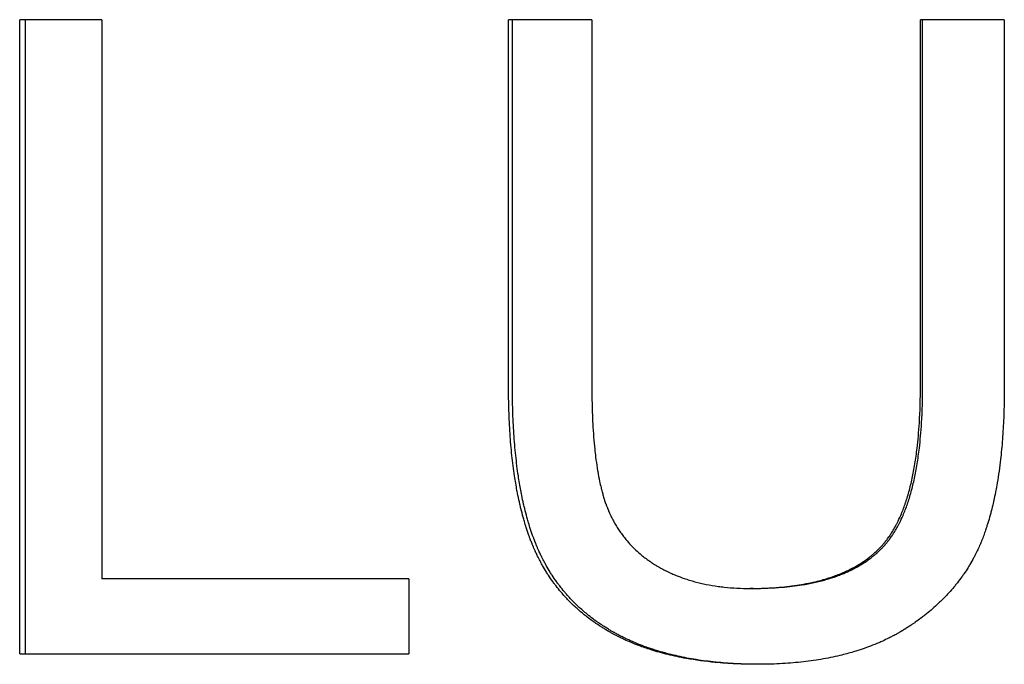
# Model space of a CAD drawing. Extents: x -2.5 to 2.5, y -0.05 to 5.61.
# Tile 3 of 6: x -0.55 to -0.18, y 3.13 to 3.37. Entities that reach past the tile are written whole.
import ezdxf

# ---------------------------------------------------------------- set-up
doc = ezdxf.new("R2010")
doc.units = 0
doc.header["$MEASUREMENT"] = 0
doc.layers.get('0').update_dxf_attribs({"linetype": 'CONTINUOUS'})

msp = doc.modelspace()

# ---------------------------------------------------------------- linework, layer by layer
for p, q in [((-0.51748, 3.36991), (-0.54858, 3.36991)), ((-0.54858, 3.12991), (-0.54858, 3.36991)), ((-0.51748, 3.36991), (-0.51748, 3.15826)), ((-0.33203, 3.36991), (-0.36355, 3.36991)), ((-0.36355, 3.23125), (-0.36355, 3.36991)), ((-0.33203, 3.36991), (-0.33203, 3.23143)), ((-0.20766, 3.23143), (-0.20766, 3.36991)), ((-0.17592, 3.36991), (-0.20766, 3.36991)), ((-0.17592, 3.36991), (-0.17592, 3.23125)), ((-0.40134, 3.15826), (-0.51748, 3.15826)), ((-0.40134, 3.15826), (-0.40134, 3.12991)), ((-0.27102, 3.1546), (-0.27211, 3.1546)), ((-0.54858, 3.12991), (-0.40134, 3.12991))]:
    msp.add_line(p, q)
for points in [[(-0.54638, 3.12991), (-0.54638, 3.20991), (-0.54638, 3.28991), (-0.54638, 3.36991)], [(-0.3621, 3.23125), (-0.3621, 3.27747), (-0.3621, 3.32369), (-0.3621, 3.36991)], [(-0.20683, 3.23143), (-0.20683, 3.27759), (-0.20683, 3.32375), (-0.20683, 3.36991)]]:
    msp.add_open_spline(points, degree=3)
for points, knots in [([(-0.26938, 3.12588), (-0.27217, 3.12588), (-0.2749, 3.12594), (-0.27756, 3.12607), (-0.28022, 3.12619), (-0.28282, 3.12637), (-0.28535, 3.12661), (-0.28916, 3.12697), (-0.29282, 3.12747), (-0.29633, 3.12811), (-0.29751, 3.12832), (-0.29866, 3.12855), (-0.2998, 3.12879), (-0.30208, 3.12927), (-0.3043, 3.12982), (-0.30646, 3.13042), (-0.30753, 3.13072), (-0.3086, 3.13104), (-0.30964, 3.13137), (-0.31121, 3.13187), (-0.31274, 3.13241), (-0.31424, 3.13297), (-0.31474, 3.13316), (-0.31524, 3.13336), (-0.31573, 3.13355), (-0.31646, 3.13385), (-0.31719, 3.13415), (-0.31791, 3.13446), (-0.31863, 3.13477), (-0.31934, 3.1351), (-0.32004, 3.13542), (-0.32063, 3.1357), (-0.32121, 3.13598), (-0.32178, 3.13626), (-0.32212, 3.13644), (-0.32246, 3.13661), (-0.3228, 3.13679), (-0.32314, 3.13696), (-0.32348, 3.13714), (-0.32381, 3.13732), (-0.32415, 3.1375), (-0.32448, 3.13768), (-0.32481, 3.13787), (-0.32525, 3.13811), (-0.32568, 3.13836), (-0.32612, 3.13861), (-0.32633, 3.13874), (-0.32655, 3.13886), (-0.32676, 3.13899), (-0.32719, 3.13925), (-0.32761, 3.13951), (-0.32803, 3.13977), (-0.32824, 3.1399), (-0.32845, 3.14003), (-0.32866, 3.14017), (-0.32928, 3.14056), (-0.3299, 3.14097), (-0.33051, 3.14138), (-0.33091, 3.14166), (-0.33131, 3.14194), (-0.33171, 3.14222), (-0.3325, 3.14279), (-0.33327, 3.14337), (-0.33403, 3.14396), (-0.33441, 3.14426), (-0.33479, 3.14456), (-0.33516, 3.14486), (-0.33628, 3.14577), (-0.33736, 3.14671), (-0.3384, 3.14768), (-0.3391, 3.14833), (-0.33978, 3.14899), (-0.34044, 3.14966), (-0.34144, 3.15067), (-0.3424, 3.15171), (-0.34332, 3.15278), (-0.34363, 3.15314), (-0.34394, 3.1535), (-0.34424, 3.15387), (-0.34484, 3.1546), (-0.34542, 3.15534), (-0.34599, 3.15609), (-0.34628, 3.15647), (-0.34656, 3.15685), (-0.34683, 3.15724), (-0.34738, 3.15801), (-0.34792, 3.15879), (-0.34844, 3.15958), (-0.3487, 3.15998), (-0.34896, 3.16038), (-0.34921, 3.16079), (-0.34972, 3.1616), (-0.3502, 3.16242), (-0.35068, 3.16326), (-0.35091, 3.16368), (-0.35115, 3.1641), (-0.35137, 3.16452), (-0.35172, 3.16516), (-0.35205, 3.16581), (-0.35238, 3.16646), (-0.35248, 3.16668), (-0.35259, 3.1669), (-0.3527, 3.16712), (-0.35291, 3.16756), (-0.35312, 3.168), (-0.35332, 3.16844), (-0.35343, 3.16867), (-0.35353, 3.16889), (-0.35363, 3.16911), (-0.35378, 3.16945), (-0.35393, 3.16979), (-0.35407, 3.17013), (-0.35412, 3.17024), (-0.35417, 3.17036), (-0.35422, 3.17047), (-0.35431, 3.1707), (-0.35441, 3.17093), (-0.3545, 3.17116), (-0.35455, 3.17127), (-0.3546, 3.17139), (-0.35464, 3.1715), (-0.35474, 3.17173), (-0.35483, 3.17197), (-0.35492, 3.1722), (-0.35497, 3.17232), (-0.35501, 3.17243), (-0.35506, 3.17255), (-0.35515, 3.17279), (-0.35524, 3.17302), (-0.35533, 3.17326), (-0.35538, 3.17338), (-0.35542, 3.1735), (-0.35547, 3.17362), (-0.3556, 3.17398), (-0.35573, 3.17434), (-0.35586, 3.1747), (-0.35595, 3.17494), (-0.35603, 3.17519), (-0.35612, 3.17543), (-0.35629, 3.17592), (-0.35646, 3.17642), (-0.35662, 3.17692), (-0.35671, 3.17717), (-0.35679, 3.17742), (-0.35687, 3.17767), (-0.35711, 3.17843), (-0.35735, 3.1792), (-0.35758, 3.17999), (-0.35773, 3.18051), (-0.35788, 3.18104), (-0.35803, 3.18157), (-0.35832, 3.18263), (-0.35861, 3.18372), (-0.35888, 3.18482), (-0.35901, 3.18538), (-0.35915, 3.18593), (-0.35928, 3.1865), (-0.35954, 3.18763), (-0.35978, 3.18877), (-0.36002, 3.18994), (-0.36014, 3.19053), (-0.36025, 3.19112), (-0.36036, 3.19171), (-0.3607, 3.19349), (-0.36101, 3.19532), (-0.36129, 3.1972), (-0.36148, 3.19845), (-0.36166, 3.19973), (-0.36182, 3.20102), (-0.36215, 3.20361), (-0.36243, 3.20628), (-0.36267, 3.20903), (-0.36279, 3.21041), (-0.36289, 3.21181), (-0.36299, 3.21323), (-0.36318, 3.21606), (-0.36332, 3.21898), (-0.36341, 3.22199), (-0.36351, 3.22499), (-0.36355, 3.22808), (-0.36355, 3.23125)], [0, 0, 0, 0, 0.125, 0.125, 0.125, 0.25, 0.25, 0.25, 0.4375, 0.4375, 0.4375, 0.5, 0.5, 0.5, 0.625, 0.625, 0.625, 0.6875, 0.6875, 0.6875, 0.78125, 0.78125, 0.78125, 0.8125, 0.8125, 0.8125, 0.859375, 0.859375, 0.859375, 0.90625, 0.90625, 0.90625, 0.945312, 0.945312, 0.945312, 0.96875, 0.96875, 0.96875, 0.992188, 0.992188, 0.992188, 1.015625, 1.015625, 1.015625, 1.046875, 1.046875, 1.046875, 1.0625, 1.0625, 1.0625, 1.09375, 1.09375, 1.09375, 1.109375, 1.109375, 1.109375, 1.15625, 1.15625, 1.15625, 1.1875, 1.1875, 1.1875, 1.25, 1.25, 1.25, 1.28125, 1.28125, 1.28125, 1.375, 1.375, 1.375, 1.4375, 1.4375, 1.4375, 1.53125, 1.53125, 1.53125, 1.5625, 1.5625, 1.5625, 1.625, 1.625, 1.625, 1.65625, 1.65625, 1.65625, 1.71875, 1.71875, 1.71875, 1.75, 1.75, 1.75, 1.8125, 1.8125, 1.8125, 1.84375, 1.84375, 1.84375, 1.890625, 1.890625, 1.890625, 1.90625, 1.90625, 1.90625, 1.9375, 1.9375, 1.9375, 1.953125, 1.953125, 1.953125, 1.976562, 1.976562, 1.976562, 1.984375, 1.984375, 1.984375, 2, 2, 2, 2.007812, 2.007812, 2.007812, 2.023438, 2.023438, 2.023438, 2.03125, 2.03125, 2.03125, 2.046875, 2.046875, 2.046875, 2.054688, 2.054688, 2.054688, 2.078125, 2.078125, 2.078125, 2.09375, 2.09375, 2.09375, 2.125, 2.125, 2.125, 2.140625, 2.140625, 2.140625, 2.1875, 2.1875, 2.1875, 2.21875, 2.21875, 2.21875, 2.28125, 2.28125, 2.28125, 2.3125, 2.3125, 2.3125, 2.375, 2.375, 2.375, 2.40625, 2.40625, 2.40625, 2.5, 2.5, 2.5, 2.5625, 2.5625, 2.5625, 2.6875, 2.6875, 2.6875, 2.75, 2.75, 2.75, 2.875, 2.875, 2.875, 3, 3, 3, 3]), ([(-0.26885, 3.12588), (-0.27144, 3.12589), (-0.27397, 3.12595), (-0.27645, 3.12607), (-0.2791, 3.12619), (-0.28169, 3.12637), (-0.28421, 3.12661), (-0.28548, 3.12673), (-0.28672, 3.12687), (-0.28795, 3.12702), (-0.29041, 3.12732), (-0.29281, 3.12768), (-0.29515, 3.12811), (-0.29632, 3.12832), (-0.29747, 3.12855), (-0.2986, 3.12879), (-0.30088, 3.12927), (-0.30308, 3.12982), (-0.30523, 3.13042), (-0.3063, 3.13072), (-0.30736, 3.13104), (-0.3084, 3.13137), (-0.30997, 3.13187), (-0.31149, 3.13241), (-0.31298, 3.13297), (-0.31348, 3.13316), (-0.31398, 3.13336), (-0.31446, 3.13355), (-0.3152, 3.13385), (-0.31592, 3.13415), (-0.31664, 3.13446), (-0.31688, 3.13457), (-0.31712, 3.13467), (-0.31735, 3.13478), (-0.31783, 3.13499), (-0.3183, 3.1352), (-0.31876, 3.13542), (-0.319, 3.13553), (-0.31923, 3.13564), (-0.31946, 3.13576), (-0.31981, 3.13592), (-0.32015, 3.13609), (-0.32049, 3.13626), (-0.32083, 3.13644), (-0.32117, 3.13661), (-0.32151, 3.13679), (-0.32162, 3.13684), (-0.32174, 3.1369), (-0.32185, 3.13696), (-0.32207, 3.13708), (-0.32229, 3.1372), (-0.32252, 3.13732), (-0.32263, 3.13738), (-0.32274, 3.13744), (-0.32285, 3.1375), (-0.32307, 3.13762), (-0.32329, 3.13774), (-0.32351, 3.13787), (-0.32362, 3.13793), (-0.32373, 3.13799), (-0.32384, 3.13805), (-0.32416, 3.13824), (-0.32449, 3.13842), (-0.32481, 3.13861), (-0.32503, 3.13874), (-0.32524, 3.13886), (-0.32545, 3.13899), (-0.32588, 3.13925), (-0.3263, 3.13951), (-0.32672, 3.13977), (-0.32693, 3.1399), (-0.32714, 3.14003), (-0.32735, 3.14017), (-0.32797, 3.14056), (-0.32858, 3.14097), (-0.32918, 3.14138), (-0.32959, 3.14166), (-0.32998, 3.14194), (-0.33038, 3.14222), (-0.33117, 3.14279), (-0.33194, 3.14337), (-0.3327, 3.14396), (-0.33308, 3.14426), (-0.33345, 3.14456), (-0.33382, 3.14486), (-0.33493, 3.14577), (-0.33601, 3.14671), (-0.33705, 3.14768), (-0.33774, 3.14833), (-0.33842, 3.14899), (-0.33908, 3.14966), (-0.34007, 3.15067), (-0.34103, 3.15171), (-0.34195, 3.15278), (-0.34226, 3.15314), (-0.34256, 3.1535), (-0.34286, 3.15387), (-0.34346, 3.1546), (-0.34404, 3.15534), (-0.34461, 3.15609), (-0.34489, 3.15647), (-0.34517, 3.15685), (-0.34544, 3.15724), (-0.34599, 3.15801), (-0.34653, 3.15879), (-0.34705, 3.15958), (-0.34731, 3.15998), (-0.34756, 3.16038), (-0.34781, 3.16079), (-0.34832, 3.1616), (-0.3488, 3.16242), (-0.34927, 3.16326), (-0.34951, 3.16368), (-0.34974, 3.1641), (-0.34997, 3.16452), (-0.35031, 3.16516), (-0.35064, 3.16581), (-0.35097, 3.16646), (-0.35107, 3.16668), (-0.35118, 3.1669), (-0.35129, 3.16712), (-0.3515, 3.16756), (-0.35171, 3.168), (-0.35191, 3.16844), (-0.35201, 3.16867), (-0.35211, 3.16889), (-0.35221, 3.16911), (-0.35236, 3.16945), (-0.35251, 3.16979), (-0.35265, 3.17013), (-0.3527, 3.17024), (-0.35275, 3.17036), (-0.3528, 3.17047), (-0.3529, 3.1707), (-0.35299, 3.17093), (-0.35308, 3.17116), (-0.35313, 3.17127), (-0.35318, 3.17139), (-0.35322, 3.1715), (-0.35332, 3.17173), (-0.35341, 3.17197), (-0.3535, 3.1722), (-0.35355, 3.17232), (-0.35359, 3.17243), (-0.35364, 3.17255), (-0.35373, 3.17279), (-0.35382, 3.17302), (-0.35391, 3.17326), (-0.35395, 3.17338), (-0.354, 3.1735), (-0.35404, 3.17362), (-0.35418, 3.17398), (-0.35431, 3.17434), (-0.35444, 3.1747), (-0.35452, 3.17494), (-0.35461, 3.17519), (-0.3547, 3.17543), (-0.35487, 3.17592), (-0.35503, 3.17642), (-0.3552, 3.17692), (-0.35528, 3.17717), (-0.35536, 3.17742), (-0.35544, 3.17767), (-0.35568, 3.17843), (-0.35592, 3.1792), (-0.35615, 3.17999), (-0.3563, 3.18051), (-0.35645, 3.18104), (-0.3566, 3.18157), (-0.35689, 3.18263), (-0.35717, 3.18372), (-0.35744, 3.18482), (-0.35758, 3.18538), (-0.35771, 3.18593), (-0.35784, 3.1865), (-0.3581, 3.18763), (-0.35834, 3.18877), (-0.35858, 3.18994), (-0.3587, 3.19053), (-0.35881, 3.19112), (-0.35892, 3.19171), (-0.35926, 3.19349), (-0.35956, 3.19532), (-0.35985, 3.1972), (-0.36003, 3.19845), (-0.36021, 3.19973), (-0.36037, 3.20102), (-0.3607, 3.20361), (-0.36098, 3.20628), (-0.36122, 3.20903), (-0.36134, 3.21041), (-0.36144, 3.21181), (-0.36154, 3.21323), (-0.36172, 3.21606), (-0.36186, 3.21898), (-0.36196, 3.22199), (-0.36205, 3.22499), (-0.3621, 3.22808), (-0.3621, 3.23125)], [0.008231, 0.008231, 0.008231, 0.008231, 0.125, 0.125, 0.125, 0.25, 0.25, 0.25, 0.3125, 0.3125, 0.3125, 0.4375, 0.4375, 0.4375, 0.5, 0.5, 0.5, 0.625, 0.625, 0.625, 0.6875, 0.6875, 0.6875, 0.78125, 0.78125, 0.78125, 0.8125, 0.8125, 0.8125, 0.859375, 0.859375, 0.859375, 0.875, 0.875, 0.875, 0.90625, 0.90625, 0.90625, 0.921875, 0.921875, 0.921875, 0.945312, 0.945312, 0.945312, 0.96875, 0.96875, 0.96875, 0.976562, 0.976562, 0.976562, 0.992188, 0.992188, 0.992188, 1, 1, 1, 1.015625, 1.015625, 1.015625, 1.023438, 1.023438, 1.023438, 1.046875, 1.046875, 1.046875, 1.0625, 1.0625, 1.0625, 1.09375, 1.09375, 1.09375, 1.109375, 1.109375, 1.109375, 1.15625, 1.15625, 1.15625, 1.1875, 1.1875, 1.1875, 1.25, 1.25, 1.25, 1.28125, 1.28125, 1.28125, 1.375, 1.375, 1.375, 1.4375, 1.4375, 1.4375, 1.53125, 1.53125, 1.53125, 1.5625, 1.5625, 1.5625, 1.625, 1.625, 1.625, 1.65625, 1.65625, 1.65625, 1.71875, 1.71875, 1.71875, 1.75, 1.75, 1.75, 1.8125, 1.8125, 1.8125, 1.84375, 1.84375, 1.84375, 1.890625, 1.890625, 1.890625, 1.90625, 1.90625, 1.90625, 1.9375, 1.9375, 1.9375, 1.953125, 1.953125, 1.953125, 1.976562, 1.976562, 1.976562, 1.984375, 1.984375, 1.984375, 2, 2, 2, 2.007812, 2.007812, 2.007812, 2.023438, 2.023438, 2.023438, 2.03125, 2.03125, 2.03125, 2.046875, 2.046875, 2.046875, 2.054688, 2.054688, 2.054688, 2.078125, 2.078125, 2.078125, 2.09375, 2.09375, 2.09375, 2.125, 2.125, 2.125, 2.140625, 2.140625, 2.140625, 2.1875, 2.1875, 2.1875, 2.21875, 2.21875, 2.21875, 2.28125, 2.28125, 2.28125, 2.3125, 2.3125, 2.3125, 2.375, 2.375, 2.375, 2.40625, 2.40625, 2.40625, 2.5, 2.5, 2.5, 2.5625, 2.5625, 2.5625, 2.6875, 2.6875, 2.6875, 2.75, 2.75, 2.75, 2.875, 2.875, 2.875, 3, 3, 3, 3]), ([(-0.33203, 3.23143), (-0.33203, 3.22884), (-0.332, 3.22633), (-0.33195, 3.22391), (-0.33189, 3.22149), (-0.3318, 3.21915), (-0.33168, 3.2169), (-0.3315, 3.21352), (-0.33125, 3.21034), (-0.33094, 3.20734), (-0.33084, 3.20634), (-0.33073, 3.20536), (-0.33061, 3.20441), (-0.33043, 3.20297), (-0.33023, 3.20158), (-0.33002, 3.20024), (-0.32995, 3.1998), (-0.32988, 3.19936), (-0.3298, 3.19892), (-0.32958, 3.19761), (-0.32934, 3.19635), (-0.32908, 3.19514), (-0.32891, 3.19433), (-0.32873, 3.19355), (-0.32855, 3.19278), (-0.32846, 3.1924), (-0.32836, 3.19202), (-0.32826, 3.19165), (-0.32812, 3.19109), (-0.32797, 3.19054), (-0.32782, 3.19001), (-0.32766, 3.18947), (-0.3275, 3.18895), (-0.32734, 3.18844), (-0.32729, 3.18827), (-0.32723, 3.1881), (-0.32718, 3.18793), (-0.32702, 3.18743), (-0.32685, 3.18694), (-0.32667, 3.18646), (-0.32664, 3.18638), (-0.32662, 3.1863), (-0.32659, 3.18622), (-0.32644, 3.18583), (-0.32629, 3.18544), (-0.32614, 3.18506), (-0.32611, 3.18498), (-0.32608, 3.1849), (-0.32605, 3.18483), (-0.32596, 3.1846), (-0.32586, 3.18437), (-0.32577, 3.18414), (-0.3257, 3.18399), (-0.32564, 3.18384), (-0.32558, 3.18369), (-0.32554, 3.18362), (-0.32551, 3.18354), (-0.32548, 3.18347), (-0.32538, 3.18324), (-0.32528, 3.18302), (-0.32518, 3.1828), (-0.32511, 3.18265), (-0.32504, 3.1825), (-0.32497, 3.18236), (-0.32477, 3.18192), (-0.32455, 3.18148), (-0.32433, 3.18105), (-0.32419, 3.18077), (-0.32404, 3.18048), (-0.32389, 3.1802), (-0.32358, 3.17964), (-0.32327, 3.17908), (-0.32294, 3.17853), (-0.32278, 3.17826), (-0.32262, 3.17799), (-0.32245, 3.17772), (-0.32211, 3.17718), (-0.32177, 3.17665), (-0.32141, 3.17613), (-0.32123, 3.17587), (-0.32105, 3.17561), (-0.32086, 3.17536), (-0.3205, 3.17485), (-0.32012, 3.17434), (-0.31973, 3.17385), (-0.31953, 3.1736), (-0.31933, 3.17336), (-0.31913, 3.17311), (-0.31853, 3.17239), (-0.3179, 3.17168), (-0.31725, 3.17099), (-0.31682, 3.17053), (-0.31637, 3.17008), (-0.31592, 3.16964), (-0.31524, 3.16898), (-0.31453, 3.16834), (-0.3138, 3.16772), (-0.31355, 3.16751), (-0.31331, 3.1673), (-0.31306, 3.1671), (-0.31256, 3.16669), (-0.31205, 3.1663), (-0.31153, 3.16591), (-0.31127, 3.16571), (-0.311, 3.16552), (-0.31074, 3.16533), (-0.31034, 3.16505), (-0.30993, 3.16477), (-0.30952, 3.16449), (-0.30938, 3.1644), (-0.30925, 3.16431), (-0.30911, 3.16422), (-0.30883, 3.16404), (-0.30855, 3.16386), (-0.30827, 3.16368), (-0.30813, 3.1636), (-0.30799, 3.16351), (-0.30784, 3.16342), (-0.30763, 3.16329), (-0.30742, 3.16316), (-0.3072, 3.16303), (-0.30713, 3.16299), (-0.30705, 3.16295), (-0.30698, 3.16291), (-0.30684, 3.16282), (-0.30669, 3.16274), (-0.30654, 3.16265), (-0.30647, 3.16261), (-0.3064, 3.16257), (-0.30632, 3.16253), (-0.3061, 3.1624), (-0.30588, 3.16228), (-0.30566, 3.16216), (-0.30551, 3.16208), (-0.30536, 3.162), (-0.30521, 3.16192), (-0.30491, 3.16176), (-0.30461, 3.1616), (-0.30431, 3.16144), (-0.30416, 3.16137), (-0.304, 3.16129), (-0.30385, 3.16121), (-0.30354, 3.16106), (-0.30324, 3.16091), (-0.30293, 3.16077), (-0.30277, 3.16069), (-0.30262, 3.16062), (-0.30246, 3.16055), (-0.30199, 3.16033), (-0.30152, 3.16012), (-0.30105, 3.15992), (-0.30073, 3.15978), (-0.30041, 3.15965), (-0.30009, 3.15952), (-0.29912, 3.15912), (-0.29814, 3.15875), (-0.29714, 3.15841), (-0.29647, 3.15818), (-0.29579, 3.15796), (-0.29511, 3.15775), (-0.29374, 3.15733), (-0.29234, 3.15695), (-0.2909, 3.15662), (-0.29018, 3.15645), (-0.28946, 3.15629), (-0.28873, 3.15614), (-0.28726, 3.15585), (-0.28576, 3.1556), (-0.28423, 3.15539), (-0.28346, 3.15528), (-0.28268, 3.15519), (-0.2819, 3.15511), (-0.28034, 3.15494), (-0.27874, 3.15481), (-0.27711, 3.15473), (-0.27547, 3.15465), (-0.27381, 3.1546), (-0.27211, 3.1546)], [0, 0, 0, 0, 0.125, 0.125, 0.125, 0.25, 0.25, 0.25, 0.4375, 0.4375, 0.4375, 0.5, 0.5, 0.5, 0.59375, 0.59375, 0.59375, 0.625, 0.625, 0.625, 0.71875, 0.71875, 0.71875, 0.78125, 0.78125, 0.78125, 0.8125, 0.8125, 0.8125, 0.859375, 0.859375, 0.859375, 0.90625, 0.90625, 0.90625, 0.921875, 0.921875, 0.921875, 0.96875, 0.96875, 0.96875, 0.976562, 0.976562, 0.976562, 1.015625, 1.015625, 1.015625, 1.023438, 1.023438, 1.023438, 1.046875, 1.046875, 1.046875, 1.0625, 1.0625, 1.0625, 1.070312, 1.070312, 1.070312, 1.09375, 1.09375, 1.09375, 1.109375, 1.109375, 1.109375, 1.15625, 1.15625, 1.15625, 1.1875, 1.1875, 1.1875, 1.25, 1.25, 1.25, 1.28125, 1.28125, 1.28125, 1.34375, 1.34375, 1.34375, 1.375, 1.375, 1.375, 1.4375, 1.4375, 1.4375, 1.46875, 1.46875, 1.46875, 1.5625, 1.5625, 1.5625, 1.625, 1.625, 1.625, 1.71875, 1.71875, 1.71875, 1.75, 1.75, 1.75, 1.8125, 1.8125, 1.8125, 1.84375, 1.84375, 1.84375, 1.890625, 1.890625, 1.890625, 1.90625, 1.90625, 1.90625, 1.9375, 1.9375, 1.9375, 1.953125, 1.953125, 1.953125, 1.976562, 1.976562, 1.976562, 1.984375, 1.984375, 1.984375, 2, 2, 2, 2.007812, 2.007812, 2.007812, 2.03125, 2.03125, 2.03125, 2.046875, 2.046875, 2.046875, 2.078125, 2.078125, 2.078125, 2.09375, 2.09375, 2.09375, 2.125, 2.125, 2.125, 2.140625, 2.140625, 2.140625, 2.1875, 2.1875, 2.1875, 2.21875, 2.21875, 2.21875, 2.3125, 2.3125, 2.3125, 2.375, 2.375, 2.375, 2.5, 2.5, 2.5, 2.5625, 2.5625, 2.5625, 2.6875, 2.6875, 2.6875, 2.75, 2.75, 2.75, 2.875, 2.875, 2.875, 3, 3, 3, 3]), ([(-0.27211, 3.1546), (-0.26825, 3.1546), (-0.26458, 3.15475), (-0.26109, 3.15505), (-0.25847, 3.15527), (-0.25595, 3.15557), (-0.25354, 3.15596), (-0.25113, 3.15634), (-0.24882, 3.15681), (-0.24661, 3.15737), (-0.24588, 3.15755), (-0.24515, 3.15774), (-0.24444, 3.15795), (-0.24302, 3.15835), (-0.24164, 3.15879), (-0.24031, 3.15927), (-0.23964, 3.15951), (-0.23899, 3.15976), (-0.23834, 3.16002), (-0.23738, 3.16041), (-0.23644, 3.16081), (-0.23553, 3.16124), (-0.23522, 3.16138), (-0.23492, 3.16153), (-0.23462, 3.16168), (-0.23373, 3.16212), (-0.23286, 3.16258), (-0.23202, 3.16307), (-0.23145, 3.16339), (-0.2309, 3.16372), (-0.23036, 3.16406), (-0.22955, 3.16457), (-0.22877, 3.1651), (-0.22801, 3.16566), (-0.22776, 3.16584), (-0.22751, 3.16603), (-0.22726, 3.16621), (-0.2269, 3.1665), (-0.22653, 3.16679), (-0.22617, 3.16708), (-0.22606, 3.16718), (-0.22594, 3.16728), (-0.22582, 3.16738), (-0.22547, 3.16767), (-0.22512, 3.16797), (-0.22478, 3.16828), (-0.22456, 3.16849), (-0.22433, 3.16869), (-0.22411, 3.1689), (-0.22378, 3.16922), (-0.22346, 3.16954), (-0.22314, 3.16986), (-0.22303, 3.16997), (-0.22293, 3.17008), (-0.22282, 3.17019), (-0.22261, 3.17041), (-0.22241, 3.17063), (-0.2222, 3.17085), (-0.2221, 3.17097), (-0.222, 3.17108), (-0.2219, 3.17119), (-0.22175, 3.17137), (-0.2216, 3.17154), (-0.22145, 3.17172), (-0.2214, 3.17178), (-0.22135, 3.17184), (-0.2213, 3.1719), (-0.2212, 3.17201), (-0.2211, 3.17213), (-0.221, 3.17225), (-0.22095, 3.17232), (-0.22091, 3.17238), (-0.22086, 3.17244), (-0.22071, 3.17262), (-0.22057, 3.17281), (-0.22042, 3.17299), (-0.22033, 3.17312), (-0.22023, 3.17325), (-0.22014, 3.17337), (-0.21995, 3.17363), (-0.21976, 3.17389), (-0.21958, 3.17415), (-0.21948, 3.17428), (-0.21939, 3.17441), (-0.2193, 3.17455), (-0.21903, 3.17495), (-0.21876, 3.17536), (-0.21849, 3.17578), (-0.21832, 3.17606), (-0.21814, 3.17634), (-0.21797, 3.17663), (-0.21763, 3.17721), (-0.21729, 3.1778), (-0.21697, 3.17841), (-0.2168, 3.17872), (-0.21664, 3.17903), (-0.21648, 3.17934), (-0.21601, 3.18028), (-0.21555, 3.18126), (-0.21511, 3.18228), (-0.21482, 3.18295), (-0.21453, 3.18365), (-0.21426, 3.18436), (-0.21371, 3.18578), (-0.21319, 3.18727), (-0.21271, 3.18883), (-0.21247, 3.18961), (-0.21224, 3.1904), (-0.21202, 3.19122), (-0.21157, 3.19284), (-0.21116, 3.19453), (-0.21078, 3.19629), (-0.21059, 3.19717), (-0.21041, 3.19807), (-0.21024, 3.19898), (-0.20989, 3.20081), (-0.20958, 3.2027), (-0.20931, 3.20466), (-0.20917, 3.20565), (-0.20904, 3.20664), (-0.20892, 3.20766), (-0.20856, 3.2107), (-0.20828, 3.21389), (-0.20807, 3.21724), (-0.20779, 3.2217), (-0.20766, 3.22643), (-0.20766, 3.23143)], [0, 0, 0, 0, 0.166667, 0.166667, 0.166667, 0.291667, 0.291667, 0.291667, 0.416667, 0.416667, 0.416667, 0.458333, 0.458333, 0.458333, 0.541667, 0.541667, 0.541667, 0.583333, 0.583333, 0.583333, 0.645833, 0.645833, 0.645833, 0.666667, 0.666667, 0.666667, 0.729167, 0.729167, 0.729167, 0.770833, 0.770833, 0.770833, 0.833333, 0.833333, 0.833333, 0.854167, 0.854167, 0.854167, 0.885417, 0.885417, 0.885417, 0.895833, 0.895833, 0.895833, 0.927083, 0.927083, 0.927083, 0.947917, 0.947917, 0.947917, 0.979167, 0.979167, 0.979167, 0.989583, 0.989583, 0.989583, 1.010417, 1.010417, 1.010417, 1.020833, 1.020833, 1.020833, 1.036458, 1.036458, 1.036458, 1.041667, 1.041667, 1.041667, 1.052083, 1.052083, 1.052083, 1.057292, 1.057292, 1.057292, 1.072917, 1.072917, 1.072917, 1.083333, 1.083333, 1.083333, 1.104167, 1.104167, 1.104167, 1.114583, 1.114583, 1.114583, 1.145833, 1.145833, 1.145833, 1.166667, 1.166667, 1.166667, 1.208333, 1.208333, 1.208333, 1.229167, 1.229167, 1.229167, 1.291667, 1.291667, 1.291667, 1.333333, 1.333333, 1.333333, 1.416667, 1.416667, 1.416667, 1.458333, 1.458333, 1.458333, 1.541667, 1.541667, 1.541667, 1.583333, 1.583333, 1.583333, 1.666667, 1.666667, 1.666667, 1.708333, 1.708333, 1.708333, 1.833333, 1.833333, 1.833333, 2, 2, 2, 2]), ([(-0.27102, 3.1546), (-0.26718, 3.1546), (-0.26352, 3.15475), (-0.26004, 3.15505), (-0.25743, 3.15527), (-0.25493, 3.15557), (-0.25252, 3.15596), (-0.25172, 3.15609), (-0.25093, 3.15622), (-0.25016, 3.15637), (-0.2486, 3.15667), (-0.24709, 3.157), (-0.24563, 3.15737), (-0.24489, 3.15755), (-0.24417, 3.15774), (-0.24346, 3.15795), (-0.24205, 3.15835), (-0.24067, 3.15879), (-0.23935, 3.15927), (-0.23868, 3.15951), (-0.23803, 3.15976), (-0.23739, 3.16002), (-0.23643, 3.16041), (-0.23549, 3.16081), (-0.23459, 3.16124), (-0.23428, 3.16138), (-0.23398, 3.16153), (-0.23369, 3.16168), (-0.23309, 3.16197), (-0.23251, 3.16228), (-0.23194, 3.16259), (-0.23165, 3.16275), (-0.23137, 3.1629), (-0.23109, 3.16307), (-0.23053, 3.16339), (-0.22998, 3.16372), (-0.22944, 3.16406), (-0.22917, 3.16423), (-0.22891, 3.1644), (-0.22864, 3.16458), (-0.22812, 3.16493), (-0.2276, 3.16529), (-0.2271, 3.16566), (-0.22685, 3.16584), (-0.2266, 3.16603), (-0.22636, 3.16621), (-0.22599, 3.1665), (-0.22563, 3.16679), (-0.22527, 3.16708), (-0.22515, 3.16718), (-0.22503, 3.16728), (-0.22492, 3.16738), (-0.22468, 3.16757), (-0.22445, 3.16777), (-0.22422, 3.16798), (-0.22411, 3.16808), (-0.224, 3.16818), (-0.22388, 3.16828), (-0.22371, 3.16844), (-0.22355, 3.16859), (-0.22338, 3.16875), (-0.22321, 3.1689), (-0.22305, 3.16906), (-0.22289, 3.16922), (-0.22283, 3.16927), (-0.22278, 3.16933), (-0.22272, 3.16938), (-0.22262, 3.16949), (-0.22251, 3.16959), (-0.2224, 3.1697), (-0.22235, 3.16975), (-0.2223, 3.16981), (-0.22224, 3.16986), (-0.22214, 3.16997), (-0.22203, 3.17008), (-0.22193, 3.17019), (-0.22188, 3.17024), (-0.22183, 3.1703), (-0.22177, 3.17035), (-0.22167, 3.17046), (-0.22157, 3.17057), (-0.22147, 3.17068), (-0.22142, 3.17074), (-0.22136, 3.1708), (-0.22131, 3.17085), (-0.22121, 3.17097), (-0.22111, 3.17108), (-0.22101, 3.17119), (-0.22096, 3.17125), (-0.22091, 3.17131), (-0.22086, 3.17137), (-0.22076, 3.17148), (-0.22066, 3.1716), (-0.22056, 3.17172), (-0.22051, 3.17178), (-0.22046, 3.17184), (-0.22041, 3.1719), (-0.22031, 3.17201), (-0.22022, 3.17213), (-0.22012, 3.17225), (-0.22007, 3.17232), (-0.22002, 3.17238), (-0.21997, 3.17244), (-0.21983, 3.17262), (-0.21968, 3.17281), (-0.21954, 3.17299), (-0.21945, 3.17312), (-0.21935, 3.17325), (-0.21926, 3.17337), (-0.21907, 3.17363), (-0.21888, 3.17389), (-0.2187, 3.17415), (-0.21861, 3.17428), (-0.21852, 3.17441), (-0.21842, 3.17455), (-0.21815, 3.17495), (-0.21788, 3.17536), (-0.21762, 3.17578), (-0.21745, 3.17606), (-0.21727, 3.17634), (-0.2171, 3.17663), (-0.21676, 3.17721), (-0.21642, 3.1778), (-0.2161, 3.17841), (-0.21594, 3.17872), (-0.21578, 3.17903), (-0.21562, 3.17934), (-0.21514, 3.18028), (-0.21469, 3.18126), (-0.21425, 3.18228), (-0.21396, 3.18295), (-0.21368, 3.18365), (-0.2134, 3.18436), (-0.21285, 3.18578), (-0.21234, 3.18727), (-0.21186, 3.18883), (-0.21162, 3.18961), (-0.21139, 3.1904), (-0.21117, 3.19122), (-0.21072, 3.19284), (-0.21031, 3.19453), (-0.20993, 3.19629), (-0.20975, 3.19717), (-0.20957, 3.19807), (-0.2094, 3.19898), (-0.20905, 3.20081), (-0.20874, 3.2027), (-0.20847, 3.20466), (-0.20833, 3.20565), (-0.2082, 3.20664), (-0.20808, 3.20766), (-0.20773, 3.2107), (-0.20744, 3.21389), (-0.20724, 3.21724), (-0.20696, 3.2217), (-0.20683, 3.22643), (-0.20683, 3.23143)], [0, 0, 0, 0, 0.166667, 0.166667, 0.166667, 0.291667, 0.291667, 0.291667, 0.333333, 0.333333, 0.333333, 0.416667, 0.416667, 0.416667, 0.458333, 0.458333, 0.458333, 0.541667, 0.541667, 0.541667, 0.583333, 0.583333, 0.583333, 0.645833, 0.645833, 0.645833, 0.666667, 0.666667, 0.666667, 0.708333, 0.708333, 0.708333, 0.729167, 0.729167, 0.729167, 0.770833, 0.770833, 0.770833, 0.791667, 0.791667, 0.791667, 0.833333, 0.833333, 0.833333, 0.854167, 0.854167, 0.854167, 0.885417, 0.885417, 0.885417, 0.895833, 0.895833, 0.895833, 0.916667, 0.916667, 0.916667, 0.927083, 0.927083, 0.927083, 0.942708, 0.942708, 0.942708, 0.958333, 0.958333, 0.958333, 0.963542, 0.963542, 0.963542, 0.973958, 0.973958, 0.973958, 0.979167, 0.979167, 0.979167, 0.989583, 0.989583, 0.989583, 0.994792, 0.994792, 0.994792, 1.005208, 1.005208, 1.005208, 1.010417, 1.010417, 1.010417, 1.020833, 1.020833, 1.020833, 1.026042, 1.026042, 1.026042, 1.036458, 1.036458, 1.036458, 1.041667, 1.041667, 1.041667, 1.052083, 1.052083, 1.052083, 1.057292, 1.057292, 1.057292, 1.072917, 1.072917, 1.072917, 1.083333, 1.083333, 1.083333, 1.104167, 1.104167, 1.104167, 1.114583, 1.114583, 1.114583, 1.145833, 1.145833, 1.145833, 1.166667, 1.166667, 1.166667, 1.208333, 1.208333, 1.208333, 1.229167, 1.229167, 1.229167, 1.291667, 1.291667, 1.291667, 1.333333, 1.333333, 1.333333, 1.416667, 1.416667, 1.416667, 1.458333, 1.458333, 1.458333, 1.541667, 1.541667, 1.541667, 1.583333, 1.583333, 1.583333, 1.666667, 1.666667, 1.666667, 1.708333, 1.708333, 1.708333, 1.833333, 1.833333, 1.833333, 2, 2, 2, 2]), ([(-0.17592, 3.23125), (-0.17592, 3.22823), (-0.17596, 3.22529), (-0.17605, 3.22243), (-0.17613, 3.21957), (-0.17626, 3.21678), (-0.17643, 3.21408), (-0.17651, 3.21272), (-0.17661, 3.21139), (-0.17671, 3.21008), (-0.17693, 3.20745), (-0.17718, 3.2049), (-0.17748, 3.20243), (-0.17785, 3.19934), (-0.17828, 3.19637), (-0.17878, 3.19353), (-0.17888, 3.19296), (-0.17899, 3.19239), (-0.17909, 3.19183), (-0.1793, 3.19072), (-0.17953, 3.18962), (-0.17976, 3.18854), (-0.17988, 3.188), (-0.17999, 3.18746), (-0.18012, 3.18693), (-0.18036, 3.18587), (-0.18061, 3.18483), (-0.18088, 3.18381), (-0.18101, 3.1833), (-0.18114, 3.1828), (-0.18128, 3.1823), (-0.18156, 3.18129), (-0.18184, 3.18031), (-0.18214, 3.17935), (-0.18229, 3.17887), (-0.18244, 3.17839), (-0.18259, 3.17792), (-0.18278, 3.17733), (-0.18298, 3.17675), (-0.18318, 3.17618), (-0.1833, 3.17583), (-0.18342, 3.17549), (-0.18354, 3.17515), (-0.18366, 3.17481), (-0.18379, 3.17448), (-0.18391, 3.17414), (-0.18404, 3.17381), (-0.18417, 3.17348), (-0.1843, 3.17315), (-0.18443, 3.17282), (-0.18456, 3.17249), (-0.1847, 3.17217), (-0.18474, 3.17206), (-0.18479, 3.17195), (-0.18483, 3.17184), (-0.18492, 3.17162), (-0.18501, 3.17141), (-0.18511, 3.17119), (-0.18515, 3.17108), (-0.1852, 3.17097), (-0.18525, 3.17087), (-0.18539, 3.17054), (-0.18553, 3.17022), (-0.18568, 3.1699), (-0.18578, 3.16969), (-0.18588, 3.16948), (-0.18597, 3.16926), (-0.18627, 3.16863), (-0.18658, 3.168), (-0.1869, 3.16737), (-0.18711, 3.16696), (-0.18733, 3.16654), (-0.18755, 3.16613), (-0.18799, 3.16531), (-0.18845, 3.1645), (-0.18893, 3.16369), (-0.18916, 3.16329), (-0.18941, 3.16289), (-0.18965, 3.1625), (-0.19015, 3.16171), (-0.19066, 3.16092), (-0.19118, 3.16015), (-0.19145, 3.15977), (-0.19172, 3.15938), (-0.19199, 3.159), (-0.19253, 3.15824), (-0.1931, 3.15749), (-0.19367, 3.15675), (-0.19396, 3.15638), (-0.19426, 3.15601), (-0.19456, 3.15565), (-0.19515, 3.15492), (-0.19577, 3.1542), (-0.1964, 3.15349), (-0.19671, 3.15313), (-0.19703, 3.15278), (-0.19736, 3.15243), (-0.198, 3.15173), (-0.19867, 3.15104), (-0.19935, 3.15036), (-0.19969, 3.15002), (-0.20004, 3.14968), (-0.20039, 3.14935), (-0.20109, 3.14868), (-0.2018, 3.14802), (-0.20254, 3.14737), (-0.2029, 3.14705), (-0.20328, 3.14673), (-0.20365, 3.14641), (-0.2044, 3.14577), (-0.20517, 3.14514), (-0.20596, 3.14452), (-0.20635, 3.14421), (-0.20675, 3.14391), (-0.20715, 3.1436), (-0.20775, 3.14315), (-0.20836, 3.1427), (-0.20898, 3.14225), (-0.20919, 3.1421), (-0.2094, 3.14196), (-0.20961, 3.14181), (-0.20992, 3.14159), (-0.21024, 3.14137), (-0.21056, 3.14115), (-0.21066, 3.14108), (-0.21077, 3.14101), (-0.21088, 3.14094), (-0.21109, 3.14079), (-0.2113, 3.14065), (-0.21152, 3.14051), (-0.21163, 3.14044), (-0.21174, 3.14036), (-0.21184, 3.14029), (-0.21206, 3.14015), (-0.21228, 3.14001), (-0.2125, 3.13987), (-0.21261, 3.1398), (-0.21272, 3.13973), (-0.21283, 3.13966), (-0.21305, 3.13952), (-0.21327, 3.13938), (-0.21349, 3.13924), (-0.2136, 3.13917), (-0.21371, 3.1391), (-0.21382, 3.13903), (-0.21405, 3.13889), (-0.21427, 3.13876), (-0.2145, 3.13862), (-0.21461, 3.13855), (-0.21472, 3.13848), (-0.21484, 3.13842), (-0.21506, 3.13828), (-0.21529, 3.13815), (-0.21552, 3.13802), (-0.21563, 3.13795), (-0.21575, 3.13788), (-0.21586, 3.13782), (-0.21621, 3.13762), (-0.21655, 3.13743), (-0.2169, 3.13723), (-0.21714, 3.1371), (-0.21737, 3.13698), (-0.2176, 3.13685), (-0.21807, 3.1366), (-0.21855, 3.13635), (-0.21903, 3.13611), (-0.21927, 3.13599), (-0.21951, 3.13587), (-0.21975, 3.13575), (-0.22047, 3.13539), (-0.22121, 3.13504), (-0.22195, 3.1347), (-0.22245, 3.13447), (-0.22295, 3.13425), (-0.22345, 3.13403), (-0.22446, 3.1336), (-0.22549, 3.13318), (-0.22653, 3.13278), (-0.22706, 3.13258), (-0.22758, 3.13239), (-0.22811, 3.1322), (-0.22917, 3.13181), (-0.23025, 3.13145), (-0.23135, 3.1311), (-0.2319, 3.13093), (-0.23245, 3.13076), (-0.233, 3.13059), (-0.23467, 3.1301), (-0.23638, 3.12964), (-0.23813, 3.12922), (-0.23929, 3.12894), (-0.24048, 3.12868), (-0.24167, 3.12844), (-0.24407, 3.12795), (-0.24654, 3.12754), (-0.24908, 3.12719), (-0.25034, 3.12701), (-0.25163, 3.12686), (-0.25293, 3.12672), (-0.25554, 3.12644), (-0.25821, 3.12623), (-0.26095, 3.12609), (-0.26369, 3.12595), (-0.2665, 3.12588), (-0.26938, 3.12588)], [0, 0, 0, 0, 0.125, 0.125, 0.125, 0.25, 0.25, 0.25, 0.3125, 0.3125, 0.3125, 0.4375, 0.4375, 0.4375, 0.59375, 0.59375, 0.59375, 0.625, 0.625, 0.625, 0.6875, 0.6875, 0.6875, 0.71875, 0.71875, 0.71875, 0.78125, 0.78125, 0.78125, 0.8125, 0.8125, 0.8125, 0.875, 0.875, 0.875, 0.90625, 0.90625, 0.90625, 0.945312, 0.945312, 0.945312, 0.96875, 0.96875, 0.96875, 0.992188, 0.992188, 0.992188, 1.015625, 1.015625, 1.015625, 1.039062, 1.039062, 1.039062, 1.046875, 1.046875, 1.046875, 1.0625, 1.0625, 1.0625, 1.070312, 1.070312, 1.070312, 1.09375, 1.09375, 1.09375, 1.109375, 1.109375, 1.109375, 1.15625, 1.15625, 1.15625, 1.1875, 1.1875, 1.1875, 1.25, 1.25, 1.25, 1.28125, 1.28125, 1.28125, 1.34375, 1.34375, 1.34375, 1.375, 1.375, 1.375, 1.4375, 1.4375, 1.4375, 1.46875, 1.46875, 1.46875, 1.53125, 1.53125, 1.53125, 1.5625, 1.5625, 1.5625, 1.625, 1.625, 1.625, 1.65625, 1.65625, 1.65625, 1.71875, 1.71875, 1.71875, 1.75, 1.75, 1.75, 1.8125, 1.8125, 1.8125, 1.84375, 1.84375, 1.84375, 1.890625, 1.890625, 1.890625, 1.90625, 1.90625, 1.90625, 1.929688, 1.929688, 1.929688, 1.9375, 1.9375, 1.9375, 1.953125, 1.953125, 1.953125, 1.960938, 1.960938, 1.960938, 1.976562, 1.976562, 1.976562, 1.984375, 1.984375, 1.984375, 2, 2, 2, 2.007812, 2.007812, 2.007812, 2.023438, 2.023438, 2.023438, 2.03125, 2.03125, 2.03125, 2.046875, 2.046875, 2.046875, 2.054688, 2.054688, 2.054688, 2.078125, 2.078125, 2.078125, 2.09375, 2.09375, 2.09375, 2.125, 2.125, 2.125, 2.140625, 2.140625, 2.140625, 2.1875, 2.1875, 2.1875, 2.21875, 2.21875, 2.21875, 2.28125, 2.28125, 2.28125, 2.3125, 2.3125, 2.3125, 2.375, 2.375, 2.375, 2.40625, 2.40625, 2.40625, 2.5, 2.5, 2.5, 2.5625, 2.5625, 2.5625, 2.6875, 2.6875, 2.6875, 2.75, 2.75, 2.75, 2.875, 2.875, 2.875, 3, 3, 3, 3])]:
    msp.add_open_spline(points, degree=3, knots=knots)

doc.saveas('drawing.dxf')
